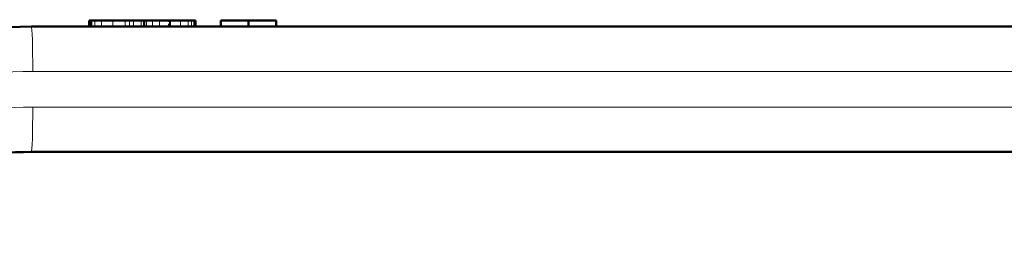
# Model space of a CAD drawing. Extents: x -1358 to 1757, y -1506 to 612.
# Tile 77 of 86: x 1614 to 1669, y -72 to -60. Entities that reach past the tile are written whole.
import ezdxf

# ---------------------------------------------------------------- set-up
doc = ezdxf.new("R2010")
doc.units = 0
doc.linetypes.add('DASHDOT', pattern=[18.5, 12, -3, 0.5, -3])

msp = doc.modelspace()

# ---------------------------------------------------------------- linework, layer by layer
at = {"color": 7, "lineweight": 50}
for p, q in [((1617.549, -59.823), (1617.521, -59.823)), ((1617.521, -59.823), (1617.521, -60.173)), ((1617.625, -59.823), (1617.549, -59.823)), ((1617.628, -59.823), (1617.625, -59.823)), ((1617.625, -59.823), (1617.625, -60.173)), ((1617.635, -59.823), (1617.628, -59.823)), ((1617.824, -59.823), (1617.635, -59.823)), ((1618.208, -59.823), (1617.824, -59.823)), ((1618.833, -59.823), (1618.208, -59.823)), ((1619.532, -59.823), (1618.833, -59.823)), ((1619.78, -59.823), (1619.532, -59.823)), ((1620.003, -59.823), (1619.78, -59.823)), ((1620.426, -59.823), (1620.003, -59.823)), ((1620.586, -59.823), (1620.426, -59.823)), ((1620.718, -59.823), (1620.586, -59.823)), ((1620.586, -59.823), (1620.586, -60.173)), ((1621.052, -59.823), (1620.718, -59.823)), ((1621.459, -59.823), (1621.052, -59.823)), ((1621.954, -59.823), (1621.459, -59.823)), ((1622.012, -59.823), (1621.955, -59.823)), ((1622.068, -59.823), (1622.012, -59.823)), ((1622.62, -59.823), (1622.068, -59.823)), ((1623.057, -59.823), (1622.62, -59.823)), ((1623.237, -59.823), (1623.057, -59.823)), ((1623.368, -59.823), (1623.237, -59.823)), ((1623.441, -59.823), (1623.368, -59.823)), ((1623.468, -59.823), (1623.441, -59.823)), ((1623.468, -59.823), (1623.468, -60.173)), ((1624.877, -59.823), (1626.429, -59.823)), ((1624.877, -59.823), (1624.877, -60.173)), ((1626.429, -59.823), (1627.982, -59.823)), ((1626.429, -59.823), (1626.429, -60.173)), ((1627.982, -59.823), (1627.982, -60.173)), ((1627.982, -59.823), (1627.982, -60.173)), ((1614.284, -60.173), (1687.921, -60.173)), ((1687.999, -67.173), (1614.284, -67.173))]:
    msp.add_line(p, q, dxfattribs=at)
at = {"color": 7, "lineweight": 18}
for p, q in [((1617.549, -59.823), (1617.549, -60.173)), ((1617.628, -59.823), (1617.628, -60.173)), ((1617.635, -59.823), (1617.635, -60.173)), ((1617.824, -59.823), (1617.824, -60.173)), ((1618.208, -59.823), (1618.208, -60.173)), ((1618.833, -59.823), (1618.833, -60.173)), ((1619.532, -59.823), (1619.532, -60.173)), ((1619.78, -59.823), (1619.78, -60.173)), ((1620.003, -59.823), (1620.003, -60.173)), ((1620.426, -59.823), (1620.426, -60.173)), ((1620.718, -59.823), (1620.718, -60.173)), ((1621.052, -59.823), (1621.052, -60.173)), ((1621.459, -59.823), (1621.459, -60.173)), ((1622.012, -59.823), (1622.012, -60.173)), ((1622.068, -59.823), (1622.068, -60.173)), ((1622.62, -59.823), (1622.62, -60.173)), ((1623.057, -59.823), (1623.057, -60.173)), ((1623.237, -59.823), (1623.237, -60.173)), ((1623.368, -59.823), (1623.368, -60.173)), ((1623.441, -59.823), (1623.441, -60.173)), ((1687.997, -62.673), (1614.36, -62.673)), ((1614.36, -64.673), (1688.075, -64.673))]:
    msp.add_line(p, q, dxfattribs=at)
at = {"color": 7, "linetype": 'DASHDOT', "lineweight": 18, "ltscale": 0.010515}
for p, q in [((1619.532, -59.788), (1619.532, -60.209)), ((1621.954, -59.788), (1621.954, -60.209))]:
    msp.add_line(p, q, dxfattribs=at)
at = {"color": 7, "lineweight": 50}
for radius in [25, 18]:
    msp.add_arc((1614.284, -85.173), radius, 90, 135, dxfattribs=at)
at = {"color": 7, "lineweight": 18}
for centre, radius, start, end in [((1614.36, -85.173), 22.5, 90, 134.9999), ((1614.361, -85.175), 20.502, 90.0024, 134.9976)]:
    msp.add_arc(centre, radius, start, end, dxfattribs=at)
for centre, start_param, end_param in [((1614.284, -62.673), 4.712389, 6.283185), ((1614.284, -64.673), 3.141593, 4.712389)]:
    msp.add_ellipse(centre, major_axis=(0, 2.5), ratio=0.030539, start_param=start_param, end_param=end_param, dxfattribs=at)

doc.saveas('drawing.dxf')
